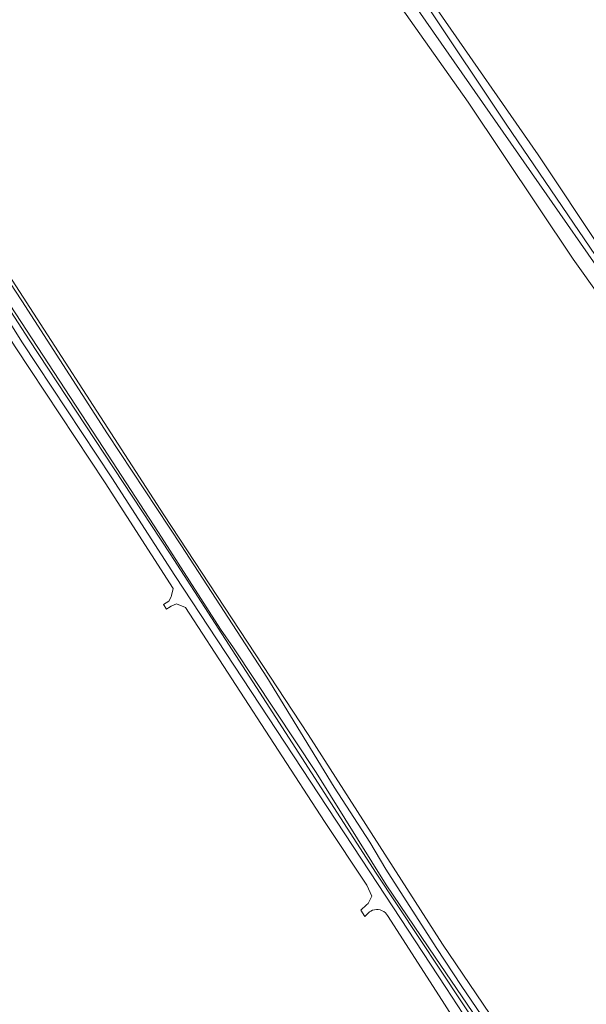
# Model space of a CAD drawing. Header units: metres. Extents: x 168032 to 180145, y 382923 to 399665.
# Tile 255 of 256: x 169462 to 169635, y 397091 to 397392. Entities that reach past the tile are written whole.
import ezdxf

# ---------------------------------------------------------------- set-up
doc = ezdxf.new("R2010")
doc.units = ezdxf.units.M
for name, color, linetype, lineweight in [('B-WE-GR-BOS_GEMENGD-GV', 8, 'Continuous', 18), ('B-WE-OG-WATER_GREPPEL-GV', 8, 'Continuous', 18), ('B-WE-OG-WATER_SLOOT-GV', 8, 'Continuous', 18), ('B-WE-OG-WEG-GV', 8, 'Continuous', 18), ('B-WE-VH-VERHARDING_FUNDERING_ZAND-GV', 8, 'Continuous', 18)]:
    doc.layers.add(name, color=color, linetype=linetype, lineweight=lineweight)

msp = doc.modelspace()

# ---------------------------------------------------------------- linework, layer by layer
at = {"layer": 'B-WE-GR-BOS_GEMENGD-GV', "flags": 128}
for points in [[(169460.158, 397572), (169468.198, 397560.253), (169493.99, 397523.15), (169503.614, 397510.135), (169547.835, 397446.619), (169567.367, 397417.403), (169582.107, 397397.066), (169680.569, 397255.6), (169727.836, 397187.828), (169750.927, 397155.493), (169774.485, 397121.637), (169789.948, 397099.804), (169790.197, 397099.967), (169801.025, 397083.561)], [(169800.033, 397082.887), (169789.193, 397099.31), (169787.355, 397098.105), (169764.925, 397128.805), (169719.815, 397192.81), (169695.335, 397227.029), (169665.513, 397270.285), (169631.119, 397318.624), (169598.975, 397366.573), (169575.449, 397400.136), (169573.663, 397399.146), (169571.003, 397396.804), (169554.383, 397421.572), (169530.971, 397455.671), (169511.323, 397483.15), (169485.678, 397520.461), (169467.362, 397546.222), (169452.661, 397566.464)], [(169707.542, 397221.459), (169707.288, 397221.862), (169672.93, 397271.468), (169639.625, 397317.184), (169610.627, 397359.881), (169586.483, 397396.014), (169594.145, 397401.039), (169623.394, 397421.944), (169676.464, 397459.633), (169696.61, 397473.179)], [(169451.104, 397325.397), (169506.056, 397240.442), (169550.106, 397173.337), (169591.224, 397109.233), (169607.709, 397084.875)]]:
    msp.add_lwpolyline(points, dxfattribs=at)
msp.add_lwpolyline([(169696.823, 397469.361), (169589.591, 397394.943), (169620.389, 397350.493), (169639.875, 397321.283), (169660.909, 397292.073), (169687.996, 397255.056), (169709.504, 397225.463), (169818.849, 397303.842), (169817.87, 397305.451)], close=True, dxfattribs=at)
at = {"layer": 'B-WE-OG-WATER_GREPPEL-GV', "flags": 128}
for points in [[(169818.849, 397303.842), (169820.098, 397304.738), (169821.9, 397305.636), (169821.128, 397306.687), (169812.692, 397318.177), (169791.539, 397347.427), (169772.727, 397372.271), (169757.288, 397393.028), (169737.722, 397419.658), (169716.41, 397447.202), (169697.797, 397473.038), (169696.61, 397473.179), (169676.464, 397459.633), (169623.394, 397421.944), (169594.145, 397401.039), (169586.483, 397396.014), (169610.627, 397359.881), (169639.625, 397317.184), (169672.93, 397271.468), (169707.288, 397221.862), (169707.542, 397221.459)], [(169710.681, 397223.844), (169709.504, 397225.463), (169687.996, 397255.056), (169660.909, 397292.073), (169639.875, 397321.283), (169620.389, 397350.493), (169589.591, 397394.943), (169696.823, 397469.361), (169817.87, 397305.451), (169818.849, 397303.842)]]:
    msp.add_lwpolyline(points, dxfattribs=at)
at = {"layer": 'B-WE-OG-WATER_SLOOT-GV', "flags": 128}
for points in [[(169217.922, 397674.031), (169218.057, 397673.726), (169218.403, 397673.153), (169219.803, 397671.142), (169229.762, 397655.675), (169255.748, 397616.519), (169280.203, 397578.588), (169306.591, 397538.465), (169323.992, 397511.521), (169340.212, 397485.882), (169341.883, 397483.381), (169369.602, 397440.655), (169392.165, 397406), (169397.139, 397398.738), (169458.183, 397304.398), (169464.98, 397293.982), (169507.975, 397228.525), (169534.388, 397187.651), (169570.937, 397130.959), (169603.605, 397081.557)], [(169605.21, 397081.293), (169588.921, 397105.252), (169573.975, 397127.359), (169552.548, 397161.687), (169527.304, 397199.793), (169523.408, 397205.51), (169504.467, 397235.057), (169487.509, 397260.997), (169435.629, 397340.418), (169432.842, 397344.917), (169408.144, 397382.669), (169407.392, 397383.767), (169397.244, 397399.448), (169369.712, 397441.476), (169329.277, 397504.918), (169294.117, 397558.649), (169249.947, 397626.027), (169219.374, 397672.645), (169218.534, 397673.995)], [(169218.534, 397673.995), (169219.374, 397672.645), (169249.947, 397626.027), (169294.117, 397558.649), (169329.277, 397504.918), (169369.712, 397441.476), (169397.244, 397399.448), (169407.392, 397383.767), (169408.144, 397382.669), (169432.842, 397344.917), (169435.629, 397340.418), (169487.509, 397260.997), (169504.467, 397235.057), (169523.408, 397205.51), (169527.304, 397199.793), (169552.548, 397161.687), (169573.975, 397127.359), (169588.921, 397105.252), (169605.21, 397081.293)], [(169220.069, 397675.059), (169220.702, 397674.344), (169230.761, 397660.238), (169259.176, 397616.487), (169301.182, 397551.322), (169344.23, 397488.757), (169363.49, 397456.657), (169390.248, 397416.267), (169412.1, 397381.876), (169441.454, 397338.278), (169462.697, 397305.904), (169488.828, 397265.242), (169511.429, 397230.936), (169537.556, 397190.799), (169558.09, 397157.211), (169569.032, 397140.388)], [(169606.034, 397083.148), (169597.128, 397096.241), (169589.257, 397108.222), (169573.862, 397132.156), (169569.032, 397140.388), (169558.09, 397157.211), (169537.556, 397190.799), (169511.429, 397230.936), (169488.828, 397265.242), (169462.697, 397305.904), (169441.454, 397338.278), (169412.1, 397381.876), (169390.248, 397416.267), (169363.49, 397456.657), (169344.23, 397488.757), (169301.182, 397551.322), (169259.176, 397616.487), (169230.761, 397660.238), (169220.702, 397674.344), (169220.069, 397675.059)], [(169607.709, 397084.875), (169591.224, 397109.233), (169550.106, 397173.337), (169506.056, 397240.442), (169451.104, 397325.397), (169400.774, 397401.251), (169362.703, 397460.918), (169344.669, 397489.092), (169343.154, 397491.459), (169333.74, 397504.857), (169306.953, 397545.523), (169290.134, 397570.232), (169271.086, 397599.578), (169252.641, 397627.575), (169231.668, 397660.096), (169224.685, 397669.34), (169223.074, 397671.657), (169221.589, 397673.98), (169220.402, 397675.46)], [(169569.032, 397140.388), (169573.862, 397132.156), (169589.257, 397108.222), (169597.128, 397096.241), (169606.034, 397083.148)]]:
    msp.add_lwpolyline(points, dxfattribs=at)
at = {"layer": 'B-WE-OG-WEG-GV', "flags": 128}
for points in [[(169451.142, 397311.809), (169462.743, 397293.363), (169490.21, 397251.741), (169509.391, 397221.921), (169568.975, 397131.362), (169592.225, 397095.995), (169600.827, 397082.746)], [(169603.605, 397081.557), (169570.937, 397130.959), (169534.388, 397187.651), (169507.975, 397228.525), (169464.98, 397293.982), (169458.183, 397304.398)]]:
    msp.add_lwpolyline(points, dxfattribs=at)
at = {"layer": 'B-WE-VH-VERHARDING_FUNDERING_ZAND-GV', "flags": 128}
for points in [[(169680.569, 397255.6), (169582.107, 397397.066), (169567.367, 397417.403), (169547.835, 397446.619), (169503.614, 397510.135), (169493.99, 397523.15), (169468.198, 397560.253), (169460.158, 397572), (169458.946, 397573.77), (169451.607, 397585.533), (169430.324, 397614.606), (169410.801, 397643.256), (169389.325, 397672.788), (169370.919, 397700.21), (169348.472, 397732.49), (169322.671, 397768.9), (169295.852, 397808.36), (169274.826, 397838.608), (169249.91, 397874.154), (169229.006, 397903.323), (169216.754, 397921.258), (169209.601, 397931.729), (169187.601, 397963.368)], [(169367.357, 397699.619), (169388.638, 397668.951), (169415.538, 397631.341), (169440.522, 397595.677), (169457.807, 397569.879), (169460.702, 397565.558), (169482.698, 397534.331), (169511.209, 397493.599), (169541.34, 397450.665), (169571.7, 397405.484), (169575.449, 397400.136), (169598.975, 397366.573), (169631.119, 397318.624), (169665.513, 397270.285), (169695.335, 397227.029), (169719.815, 397192.81), (169764.925, 397128.805), (169787.355, 397098.105), (169789.193, 397099.31), (169789.948, 397099.804), (169774.485, 397121.637), (169750.927, 397155.493), (169727.836, 397187.828), (169680.569, 397255.6)], [(169849.441, 397025.99), (169842.813, 397027.416), (169843.108, 397028.811), (169842.152, 397029.006), (169841.851, 397027.624), (169780.948, 397040.732), (169714.838, 397054.504), (169656.687, 397066.232), (169613.257, 397075.549), (169606.288, 397077.514), (169603.68, 397079.096), (169600.827, 397082.746), (169592.225, 397095.995), (169568.975, 397131.362), (169509.391, 397221.921), (169490.21, 397251.741), (169462.743, 397293.363), (169451.142, 397311.809), (169403.18, 397387.714)], [(169453.634, 397302.364), (169454.082, 397302.256), (169460.643, 397291.823), (169488.11, 397250.201), (169508.892, 397217.915), (169508.421, 397215.764), (169508.349, 397215.434), (169507.583, 397214.104), (169506.005, 397213.102), (169506.876, 397211.662), (169507.462, 397212.033), (169508.298, 397212.562), (169509.944, 397213.215), (169512.663, 397212.106), (169555.109, 397146.723), (169568.029, 397127.27), (169569.619, 397123.868), (169568.456, 397121.673), (169567.995, 397121.251), (169566.197, 397119.604), (169567.508, 397117.718), (169568.006, 397118.138)], [(169573.725, 397118.768), (169574.334, 397118.012), (169591.043, 397092.024), (169599.581, 397078.594), (169602.286, 397073.404), (169604.159, 397069.167), (169605.34, 397065.326), (169607.176, 397058.523), (169620.535, 397004.375), (169628.265, 396973.041), (169638.078, 396925.937), (169638.292, 396922.001), (169637.703, 396921.401), (169645.061, 396918.454)]]:
    msp.add_lwpolyline(points, dxfattribs=at)
at = {"layer": 'B-WE-VH-VERHARDING_FUNDERING_ZAND-GV'}
for points in [[(169568.006, 397118.138, -0.1149903), (169569.248, 397119.305)], [(169569.248, 397119.305, -0.3336923), (169573.725, 397118.768)]]:
    msp.add_lwpolyline(points, format="xyb", dxfattribs=at)

doc.saveas('drawing.dxf')
